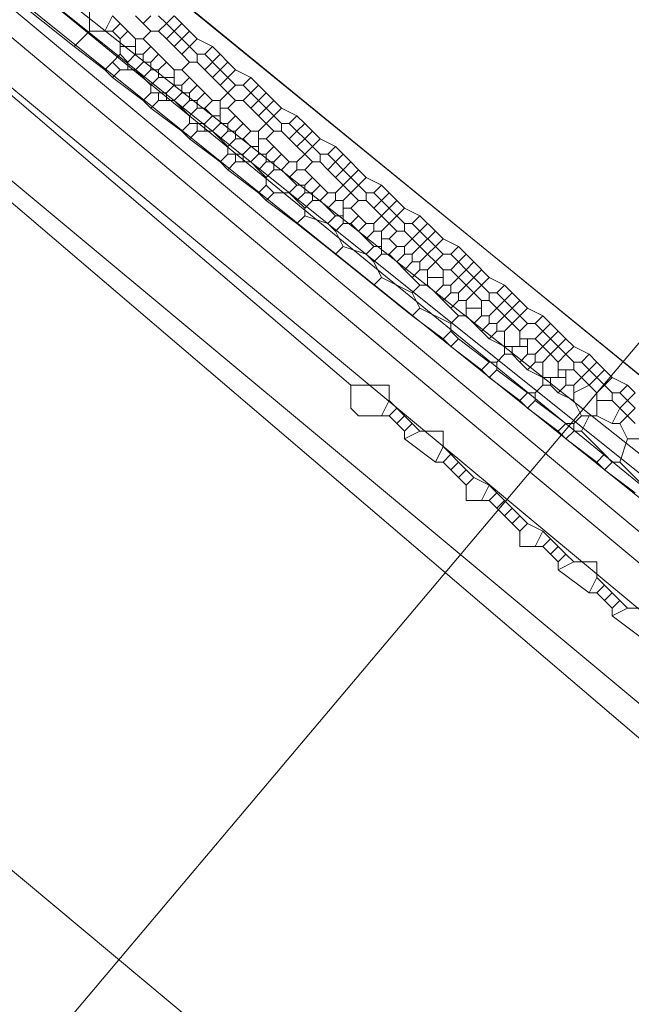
# Model space of a CAD drawing. Header units: metres. Extents: x 92810 to 93633, y 464687 to 465459.
# Tile 36 of 256: x 93144.46 to 93150.14, y 464745.07 to 464754.21. Entities that reach past the tile are written whole.
import ezdxf
from ezdxf.lldxf.tags import DXFTag

# ---------------------------------------------------------------- set-up
doc = ezdxf.new("R2010")
doc.units = ezdxf.units.M
for name, color, linetype, lineweight, transparency in [('B-OI-KL-DATA_KPN-G', 90, 'SI_B_DATA_KPN', 18, 0.4), ('B-OI-KL-DATA_LIANDER-G', 90, 'SI_B_DATA_LIANDER', 18, 0.4), ('B-OI-KL-DATA_PRORAIL-G', 90, 'SI_B_DATA_PRORAIL', 18, 0.4), ('B-OI-KL-DATA_ZIGGO BV-G', 90, 'SI_B_DATA_ZIGGO', 18, 0.4), ('B-OI-KL-ET_LS_LIANDER-G', 190, 'SI_B_ET_LS_LIANDER', 18, 0.4), ('B-OI-KL-ET_MS_LIANDER-G', 130, 'SI_B_ET_MS_LIANDER', 18, 0.4), ('B-OI-KL-GAS_LD_LIANDER-G', 30, 'SI_B_GAS_LD_LIANDER', 18, 0.4), ('B-WE-KL-DATA-G', 90, 'KL-DATA-N', 18, 0.4), ('B-WE-KL-ET_LS-G', 190, 'KL-LS-N', 18, 0.4)]:
    doc.layers.add(name, color=color, linetype=linetype, lineweight=lineweight, transparency=transparency)
doc.styles.get("Standard").update_dxf_attribs({"font": 'isocp.shx'})
tags = doc.linetypes.add('KL-DATA-N', pattern='A,4,-1,[101,NLCS.SHX,S=0.5,R=0,X=0,Y=0],-1,4,-1,["D",Standard,S=1,R=0,X=-0.25,Y=-0.5],-1.5', length=12.5).pattern_tags.tags
tags[18] = DXFTag(74, 10)
tags = doc.linetypes.add('KL-LS-N', pattern='A,4,-1,[103,NLCS.SHX,S=0.75,R=0,X=0,Y=0],-1,4,-1,["L",Standard,S=1,R=0,X=0,Y=-0.5],-2', length=13).pattern_tags.tags
tags[18] = DXFTag(74, 10)
doc.linetypes.add('SI_B_DATA_KPN', pattern='A,5,-2,["KPN",Standard,S=1.5,R=0,X=-0.51,Y=-0.75],-8', length=15)
doc.linetypes.add('SI_B_DATA_LIANDER', pattern='A,5,-2,["LI-DATA",Standard,S=1.5,R=0,X=-0.51,Y=-0.75],-11', length=18)
doc.linetypes.add('SI_B_DATA_PRORAIL', pattern='A,5,-2,["PRO-DATA",Standard,S=1.5,R=0,X=-0.51,Y=-0.75],-13', length=20)
doc.linetypes.add('SI_B_DATA_ZIGGO', pattern='A,5,-2,["ZIGGO",Standard,S=1.5,R=0,X=-0.51,Y=-0.75],-9', length=16)
doc.linetypes.add('SI_B_ET_LS_LIANDER', pattern='A,5,-2,["LI-LS",Standard,S=1.5,R=0,X=-0.51,Y=-0.75],-10', length=17)
doc.linetypes.add('SI_B_ET_MS_LIANDER', pattern='A,5,-2,["LI-MS",Standard,S=1.5,R=0,X=-0.51,Y=-0.75],-10', length=17)
doc.linetypes.add('SI_B_GAS_LD_LIANDER', pattern='A,5,-2,["LI-G-LD",Standard,S=1.5,R=0,X=-0.51,Y=-0.75],-11', length=18)

msp = doc.modelspace()

# ---------------------------------------------------------------- linework, layer by layer
at = {"layer": 'B-OI-KL-DATA_KPN-G', "flags": 128}
for points in [[(93134.9643, 464761.4643), (93134.9643, 464761.3214), (93135.1786, 464761.1071), (93138.3929, 464758.6071), (93139.5357, 464757.6071), (93163.9643, 464737.3214)], [(93134.3929, 464761.0357), (93156.5357, 464742.6071), (93158.6786, 464740.75), (93163.4643, 464736.75)]]:
    msp.add_lwpolyline(points, dxfattribs=at)
at = {"layer": 'B-OI-KL-DATA_LIANDER-G', "flags": 128}
for points in [[(93133.1071, 464763.8929), (93133.1071, 464763.75), (93133.3929, 464763.4643), (93153.75, 464747.1786), (93154.4643, 464746.5357), (93194.1071, 464713.4643)], [(93133.1071, 464763.8929), (93133.6071, 464763.8929), (93133.75, 464763.8214), (93134.8929, 464763.3929), (93192.5357, 464716.4643), (93192.6786, 464716.4643), (93197.9643, 464720.6786), (93198.3929, 464720.6071)]]:
    msp.add_lwpolyline(points, dxfattribs=at)
at = {"layer": 'B-OI-KL-DATA_PRORAIL-G', "flags": 128}
msp.add_lwpolyline([(93167.8929, 464772.25), (93167.6786, 464772.25), (93157.4643, 464759.75), (93156.3929, 464758.5357), (93120.4643, 464715.9643), (93119.25, 464714.6071), (93106.8929, 464700.0357), (93106.8929, 464699.8929)], dxfattribs=at)
at = {"layer": 'B-OI-KL-DATA_ZIGGO BV-G', "flags": 128}
for points in [[(93193.8076, 464712.9022), (93149.26, 464749.967), (93134.543, 464762.296), (93126.008, 464769.806)], [(93193.8059, 464712.9), (93149.26, 464749.967)]]:
    msp.add_lwpolyline(points, dxfattribs=at)
at = {"layer": 'B-OI-KL-ET_LS_LIANDER-G'}
for p, q in [((93137.6071, 464759.8929), (93150.25, 464749.75)), ((93132.1071, 464756.5357), (93183.25, 464713.9643)), ((93144.5357, 464754.6786), (93152.3929, 464748.4643)), ((93144.4643, 464754.6071), (93150.3214, 464749.8214))]:
    msp.add_line(p, q, dxfattribs=at)
at = {"layer": 'B-OI-KL-ET_MS_LIANDER-G'}
for p, q in [((93145.1071, 464754.3929), (93145.1071, 464754.1071)), ((93145.3929, 464754.0357), (93145.3929, 464753.8929)), ((93145.5357, 464754.0357), (93145.5357, 464753.8929)), ((93146.3214, 464753.8929), (93146.1786, 464753.75)), ((93145.8929, 464753.75), (93145.8929, 464753.6071)), ((93146.3214, 464753.4643), (93146.3214, 464753.25)), ((93146.8214, 464753.4643), (93146.6786, 464753.3214)), ((93146.8214, 464753.3214), (93146.6786, 464753.1786)), ((93146.6786, 464753.1786), (93146.6786, 464752.9643)), ((93147.4643, 464752.5357), (93147.4643, 464752.3214)), ((93147.8214, 464752.25), (93147.8214, 464752.0357)), ((93148.3214, 464752.25), (93148.1786, 464752.1071)), ((93148.25, 464751.8929), (93148.25, 464751.75)), ((93148.3929, 464751.8929), (93148.3929, 464751.75)), ((93148.8214, 464751.8214), (93148.6786, 464751.6786)), ((93148.6071, 464751.6071), (93148.6071, 464751.4643)), ((93148.75, 464751.6071), (93148.75, 464751.4643)), ((93148.9643, 464751.3214), (93148.9643, 464751.1071)), ((93149.1071, 464751.3214), (93149.1071, 464751.1786)), ((93149.1786, 464751.25), (93149.1786, 464751.1071)), ((93149.3214, 464751.0357), (93149.3214, 464750.8214)), ((93149.4643, 464751.0357), (93149.4643, 464750.8929)), ((93149.5357, 464750.9643), (93149.5357, 464750.8214)), ((93149.6071, 464750.8214), (93149.6071, 464750.6786)), ((93149.8214, 464750.75), (93149.8214, 464750.5357))]:
    msp.add_line(p, q, dxfattribs=at)
at = {"layer": 'B-OI-KL-ET_MS_LIANDER-G', "flags": 128}
for points in [[(93144.25, 464754.5357), (93144.9643, 464753.9643)], [(93145.3214, 464754.25), (93145.25, 464754.1071)], [(93145.3214, 464754.25), (93145.3929, 464754.1786)], [(93145.5357, 464754.25), (93145.6071, 464754.1786)], [(93145.6786, 464754.25), (93145.6071, 464754.1786)], [(93145.75, 464754.25), (93145.8214, 464754.1786)], [(93145.8929, 464754.25), (93145.8214, 464754.1786)], [(93145.8929, 464754.25), (93145.9643, 464754.1786)], [(93145.1071, 464754.1071), (93144.9643, 464753.9643)], [(93145.1071, 464754.1071), (93145.3214, 464754.1071)], [(93145.3929, 464754.1786), (93145.3214, 464754.1071)], [(93145.3214, 464754.1071), (93145.3929, 464754.0357)], [(93145.3929, 464754.1786), (93145.4643, 464754.1071)], [(93145.4643, 464754.1071), (93145.3929, 464754.0357)], [(93145.4643, 464754.1071), (93145.5357, 464754.0357)], [(93145.6071, 464754.1786), (93145.6786, 464754.1071)], [(93145.6786, 464754.1071), (93145.6071, 464754.0357)], [(93145.6786, 464754.1071), (93145.75, 464754.1071)], [(93145.8214, 464754.1786), (93145.75, 464754.1071)], [(93145.75, 464754.1071), (93145.8214, 464754.0357)], [(93145.8214, 464754.1786), (93145.8929, 464754.1071)], [(93145.8929, 464754.1071), (93145.8214, 464754.0357)], [(93145.9643, 464754.1786), (93145.8929, 464754.1071)], [(93145.8929, 464754.1071), (93145.9643, 464754.0357)], [(93145.9643, 464754.1786), (93146.0357, 464754.1071)], [(93146.0357, 464754.1071), (93145.9643, 464754.0357)], [(93146.0357, 464754.1071), (93146.1071, 464754.0357)], [(93145.5357, 464754.0357), (93145.6071, 464754.0357)], [(93145.6071, 464754.0357), (93145.6786, 464753.9643)], [(93145.8214, 464754.0357), (93145.8929, 464753.9643)], [(93145.9643, 464754.0357), (93145.8929, 464753.9643)], [(93145.9643, 464754.0357), (93146.0357, 464753.9643)], [(93146.1071, 464754.0357), (93146.0357, 464753.9643)], [(93146.1071, 464754.0357), (93146.25, 464753.9643)], [(93144.9643, 464753.9643), (93145.25, 464753.75)], [(93145.3929, 464753.9643), (93145.5357, 464753.9643)], [(93145.6786, 464753.9643), (93145.6071, 464753.8929)], [(93145.6786, 464753.9643), (93145.8214, 464753.8214)], [(93145.8929, 464753.9643), (93145.9643, 464753.8929)], [(93146.0357, 464753.9643), (93145.9643, 464753.8929)], [(93146.0357, 464753.9643), (93146.1071, 464753.8929)], [(93146.25, 464753.9643), (93146.1786, 464753.8929)], [(93146.25, 464753.9643), (93146.3214, 464753.8929)], [(93145.3929, 464753.8929), (93145.3214, 464753.8214)], [(93145.3929, 464753.8929), (93145.4643, 464753.8214)], [(93145.5357, 464753.8929), (93145.4643, 464753.8214)], [(93145.5357, 464753.8929), (93145.6071, 464753.8929)], [(93145.6071, 464753.8929), (93145.6071, 464753.8214)], [(93145.75, 464753.8929), (93145.6786, 464753.8214)], [(93145.9643, 464753.8929), (93146.0357, 464753.8214)], [(93146.1071, 464753.8929), (93146.1786, 464753.8929)], [(93146.1071, 464753.8929), (93146.1071, 464753.8214)], [(93146.1786, 464753.8929), (93146.3214, 464753.75)], [(93146.3214, 464753.8929), (93146.3929, 464753.8214)], [(93145.3214, 464753.8214), (93145.25, 464753.75)], [(93145.25, 464753.75), (93145.3214, 464753.6786)], [(93145.3214, 464753.8214), (93145.3929, 464753.75)], [(93145.3929, 464753.75), (93145.3214, 464753.6786)], [(93145.3929, 464753.75), (93145.5357, 464753.75)], [(93145.4643, 464753.8214), (93145.4643, 464753.75)], [(93145.6071, 464753.8214), (93145.5357, 464753.75)], [(93145.5357, 464753.75), (93145.6071, 464753.6786)], [(93145.6071, 464753.8214), (93145.6786, 464753.8214)], [(93145.6786, 464753.75), (93145.6071, 464753.6786)], [(93145.6786, 464753.8214), (93145.6786, 464753.75)], [(93145.6786, 464753.75), (93145.75, 464753.75)], [(93145.8214, 464753.8214), (93145.75, 464753.75)], [(93145.75, 464753.75), (93145.75, 464753.6786)], [(93145.8214, 464753.8214), (93145.8929, 464753.75)], [(93145.8929, 464753.75), (93145.9643, 464753.75)], [(93146.0357, 464753.8214), (93145.9643, 464753.75)], [(93145.9643, 464753.75), (93146.0357, 464753.6786)], [(93146.0357, 464753.8214), (93146.1071, 464753.8214)], [(93146.1071, 464753.8214), (93146.1786, 464753.75)], [(93146.1786, 464753.75), (93146.3214, 464753.6071)], [(93146.3214, 464753.75), (93146.25, 464753.6786)], [(93146.3929, 464753.8214), (93146.3214, 464753.75)], [(93146.3214, 464753.75), (93146.3929, 464753.6786)], [(93146.3929, 464753.8214), (93146.4643, 464753.75)], [(93146.4643, 464753.75), (93146.3929, 464753.6786)], [(93146.4643, 464753.75), (93146.6071, 464753.6786)], [(93145.3214, 464753.6786), (93145.6071, 464753.4643)], [(93145.6071, 464753.6786), (93145.6786, 464753.6071)], [(93145.75, 464753.6786), (93145.6786, 464753.6071)], [(93145.75, 464753.6786), (93145.8929, 464753.6786)], [(93146.0357, 464753.6786), (93145.9643, 464753.6071)], [(93146.0357, 464753.6786), (93146.1071, 464753.6071)], [(93146.3929, 464753.6786), (93146.3214, 464753.6071)], [(93146.3929, 464753.6786), (93146.4643, 464753.6071)], [(93146.6071, 464753.6786), (93146.5357, 464753.6071)], [(93146.6071, 464753.6786), (93146.6786, 464753.6071)], [(93145.6786, 464753.6071), (93145.6786, 464753.5357)], [(93145.8929, 464753.6071), (93145.8214, 464753.5357)], [(93145.8929, 464753.6071), (93145.9643, 464753.6071)], [(93145.9643, 464753.6071), (93145.9643, 464753.5357)], [(93146.1071, 464753.6071), (93146.0357, 464753.5357)], [(93146.1071, 464753.6071), (93146.1786, 464753.5357)], [(93146.3214, 464753.6071), (93146.3929, 464753.5357)], [(93146.4643, 464753.6071), (93146.3929, 464753.5357)], [(93146.4643, 464753.6071), (93146.5357, 464753.6071)], [(93146.5357, 464753.6071), (93146.6071, 464753.5357)], [(93146.6786, 464753.6071), (93146.6071, 464753.5357)], [(93146.6786, 464753.6071), (93146.75, 464753.5357)], [(93145.6786, 464753.5357), (93145.6071, 464753.4643)], [(93145.6071, 464753.4643), (93145.6786, 464753.3929)], [(93145.6786, 464753.5357), (93145.8214, 464753.5357)], [(93145.75, 464753.4643), (93145.6786, 464753.3929)], [(93145.75, 464753.5357), (93145.75, 464753.4643)], [(93145.75, 464753.4643), (93145.8929, 464753.4643)], [(93145.8214, 464753.5357), (93145.8214, 464753.4643)], [(93145.9643, 464753.5357), (93145.8929, 464753.4643)], [(93145.8929, 464753.4643), (93145.9643, 464753.3929)], [(93145.9643, 464753.5357), (93146.0357, 464753.5357)], [(93146.0357, 464753.4643), (93145.9643, 464753.3929)], [(93146.0357, 464753.5357), (93146.0357, 464753.4643)], [(93146.0357, 464753.4643), (93146.1071, 464753.4643)], [(93146.1786, 464753.5357), (93146.1071, 464753.4643)], [(93146.1071, 464753.4643), (93146.1071, 464753.3929)], [(93146.1786, 464753.5357), (93146.25, 464753.4643)], [(93146.25, 464753.4643), (93146.1786, 464753.3929)], [(93146.25, 464753.4643), (93146.3214, 464753.4643)], [(93146.3929, 464753.5357), (93146.3214, 464753.4643)], [(93146.3929, 464753.5357), (93146.4643, 464753.4643)], [(93146.4643, 464753.4643), (93146.3929, 464753.3929)], [(93146.4643, 464753.4643), (93146.5357, 464753.4643)], [(93146.6071, 464753.5357), (93146.5357, 464753.4643)], [(93146.5357, 464753.4643), (93146.6071, 464753.3929)], [(93146.6071, 464753.5357), (93146.6786, 464753.4643)], [(93146.6786, 464753.4643), (93146.6071, 464753.3929)], [(93146.75, 464753.5357), (93146.6786, 464753.4643)], [(93146.6786, 464753.4643), (93146.8214, 464753.3214)], [(93146.75, 464753.5357), (93146.8214, 464753.4643)], [(93146.8214, 464753.4643), (93146.8929, 464753.3929)], [(93145.6786, 464753.3929), (93145.9643, 464753.1786)], [(93145.9643, 464753.3929), (93146.0357, 464753.3214)], [(93146.1071, 464753.3929), (93146.0357, 464753.3214)], [(93146.1071, 464753.3929), (93146.1786, 464753.3929)], [(93146.1786, 464753.3929), (93146.25, 464753.3214)], [(93146.3214, 464753.3929), (93146.3929, 464753.3929)], [(93146.3929, 464753.3929), (93146.4643, 464753.3214)], [(93146.6071, 464753.3929), (93146.6786, 464753.3214)], [(93146.8929, 464753.3929), (93146.8214, 464753.3214)], [(93146.8929, 464753.3929), (93147.0357, 464753.3214)], [(93146.0357, 464753.3214), (93146.0357, 464753.25)], [(93146.25, 464753.3214), (93146.1786, 464753.25)], [(93146.25, 464753.3214), (93146.3214, 464753.3214)], [(93146.4643, 464753.3214), (93146.3929, 464753.25)], [(93146.4643, 464753.3214), (93146.5357, 464753.25)], [(93146.6786, 464753.3214), (93146.8214, 464753.1786)], [(93146.8214, 464753.3214), (93146.8929, 464753.25)], [(93147.0357, 464753.3214), (93146.9643, 464753.25)], [(93147.0357, 464753.3214), (93147.1071, 464753.25)], [(93146.0357, 464753.25), (93145.9643, 464753.1786)], [(93146.0357, 464753.25), (93146.1786, 464753.25)], [(93146.1071, 464753.25), (93146.1071, 464753.1786)], [(93146.1786, 464753.25), (93146.1786, 464753.1786)], [(93146.3214, 464753.25), (93146.25, 464753.1786)], [(93146.3214, 464753.25), (93146.3929, 464753.25)], [(93146.3929, 464753.25), (93146.3929, 464753.1786)], [(93146.5357, 464753.25), (93146.4643, 464753.1786)], [(93146.5357, 464753.25), (93146.6071, 464753.1786)], [(93146.8929, 464753.25), (93146.9643, 464753.25)], [(93146.8929, 464753.25), (93146.8929, 464753.1786)], [(93146.9643, 464753.25), (93147.0357, 464753.1786)], [(93147.1071, 464753.25), (93147.0357, 464753.1786)], [(93147.1071, 464753.25), (93147.1786, 464753.1786)], [(93145.9643, 464753.1786), (93146.0357, 464753.1071)], [(93146.1071, 464753.1786), (93146.0357, 464753.1071)], [(93146.0357, 464753.1071), (93146.3214, 464752.8929)], [(93146.1071, 464753.1786), (93146.25, 464753.1786)], [(93146.25, 464753.1786), (93146.3214, 464753.1071)], [(93146.3929, 464753.1786), (93146.3214, 464753.1071)], [(93146.3214, 464753.1071), (93146.3929, 464753.0357)], [(93146.3929, 464753.1786), (93146.4643, 464753.1786)], [(93146.4643, 464753.1071), (93146.3929, 464753.0357)], [(93146.4643, 464753.1786), (93146.4643, 464753.1071)], [(93146.4643, 464753.1071), (93146.5357, 464753.1071)], [(93146.6071, 464753.1786), (93146.5357, 464753.1071)], [(93146.5357, 464753.1071), (93146.6071, 464753.0357)], [(93146.6071, 464753.1786), (93146.6786, 464753.1786)], [(93146.6786, 464753.1071), (93146.75, 464753.1071)], [(93146.8214, 464753.1786), (93146.75, 464753.1071)], [(93146.75, 464753.1071), (93146.8214, 464753.0357)], [(93146.8214, 464753.1786), (93146.8929, 464753.1786)], [(93146.8929, 464753.1786), (93146.9643, 464753.1071)], [(93147.0357, 464753.1786), (93146.9643, 464753.1071)], [(93146.9643, 464753.1071), (93147.0357, 464753.0357)], [(93147.0357, 464753.1786), (93147.1071, 464753.1071)], [(93147.1071, 464753.1071), (93147.0357, 464753.0357)], [(93147.1786, 464753.1786), (93147.1071, 464753.1071)], [(93147.1071, 464753.1071), (93147.1786, 464753.0357)], [(93147.1786, 464753.1786), (93147.25, 464753.1071)], [(93147.25, 464753.1071), (93147.1786, 464753.0357)], [(93147.25, 464753.1071), (93147.3929, 464753.0357)], [(93146.3929, 464753.0357), (93146.3929, 464752.9643)], [(93146.6071, 464753.0357), (93146.5357, 464752.9643)], [(93146.6071, 464753.0357), (93146.6786, 464753.0357)], [(93146.8214, 464753.0357), (93146.75, 464752.9643)], [(93146.8214, 464753.0357), (93146.8929, 464752.9643)], [(93147.0357, 464753.0357), (93147.1071, 464752.9643)], [(93147.1786, 464753.0357), (93147.1071, 464752.9643)], [(93147.1786, 464753.0357), (93147.25, 464752.9643)], [(93147.3929, 464753.0357), (93147.3214, 464752.9643)], [(93147.3929, 464753.0357), (93147.4643, 464752.9643)], [(93146.3929, 464752.9643), (93146.3214, 464752.8929)], [(93146.3929, 464752.9643), (93146.5357, 464752.9643)], [(93146.4643, 464752.9643), (93146.4643, 464752.8929)], [(93146.5357, 464752.9643), (93146.5357, 464752.8929)], [(93146.6786, 464752.9643), (93146.6071, 464752.8929)], [(93146.6786, 464752.9643), (93146.75, 464752.9643)], [(93146.75, 464752.9643), (93146.75, 464752.8929)], [(93146.8929, 464752.9643), (93146.8214, 464752.8929)], [(93146.8929, 464752.9643), (93146.9643, 464752.8929)], [(93147.1071, 464752.9643), (93147.0357, 464752.8929)], [(93147.1071, 464752.9643), (93147.1786, 464752.8929)], [(93147.25, 464752.9643), (93147.3214, 464752.9643)], [(93147.25, 464752.9643), (93147.25, 464752.8929)], [(93147.3214, 464752.9643), (93147.3929, 464752.8929)], [(93147.4643, 464752.9643), (93147.3929, 464752.8929)], [(93147.4643, 464752.9643), (93147.5357, 464752.8929)], [(93146.3214, 464752.8929), (93146.3929, 464752.8214)], [(93146.4643, 464752.8929), (93146.3929, 464752.8214)], [(93146.4643, 464752.8929), (93146.6071, 464752.8929)], [(93146.6071, 464752.8929), (93146.6786, 464752.8214)], [(93146.75, 464752.8929), (93146.6786, 464752.8214)], [(93146.75, 464752.8929), (93146.8214, 464752.8929)], [(93146.8214, 464752.8929), (93146.8214, 464752.8214)], [(93146.9643, 464752.8929), (93146.8929, 464752.8214)], [(93146.9643, 464752.8929), (93147.0357, 464752.8929)], [(93147.0357, 464752.8929), (93147.0357, 464752.8214)], [(93147.1786, 464752.8929), (93147.1071, 464752.8214)], [(93147.1786, 464752.8929), (93147.25, 464752.8929)], [(93147.25, 464752.8929), (93147.3214, 464752.8214)], [(93147.3929, 464752.8929), (93147.3214, 464752.8214)], [(93147.3929, 464752.8929), (93147.4643, 464752.8214)], [(93147.5357, 464752.8929), (93147.4643, 464752.8214)], [(93147.5357, 464752.8929), (93147.6071, 464752.8214)], [(93146.3929, 464752.8214), (93146.6786, 464752.6071)], [(93146.6786, 464752.8214), (93146.75, 464752.75)], [(93146.8214, 464752.8214), (93146.75, 464752.75)], [(93146.75, 464752.75), (93146.75, 464752.6786)], [(93146.8214, 464752.8214), (93146.8929, 464752.8214)], [(93146.8929, 464752.8214), (93146.9643, 464752.75)], [(93147.0357, 464752.8214), (93146.9643, 464752.75)], [(93146.9643, 464752.75), (93147.0357, 464752.6786)], [(93147.0357, 464752.8214), (93147.1071, 464752.8214)], [(93147.1071, 464752.8214), (93147.1786, 464752.75)], [(93147.1786, 464752.75), (93147.1071, 464752.6786)], [(93147.1786, 464752.75), (93147.3214, 464752.6071)], [(93147.3214, 464752.8214), (93147.3929, 464752.75)], [(93147.4643, 464752.8214), (93147.3929, 464752.75)], [(93147.3929, 464752.75), (93147.4643, 464752.6786)], [(93147.4643, 464752.8214), (93147.5357, 464752.75)], [(93147.5357, 464752.75), (93147.4643, 464752.6786)], [(93147.6071, 464752.8214), (93147.5357, 464752.75)], [(93147.5357, 464752.75), (93147.6071, 464752.6786)], [(93147.6071, 464752.8214), (93147.6786, 464752.75)], [(93147.6786, 464752.75), (93147.6071, 464752.6786)], [(93147.6786, 464752.75), (93147.8214, 464752.6786)], [(93146.75, 464752.6786), (93146.6786, 464752.6071)], [(93146.75, 464752.6786), (93146.8214, 464752.6071)], [(93147.0357, 464752.6786), (93146.9643, 464752.6071)], [(93147.0357, 464752.6786), (93147.1071, 464752.6786)], [(93147.1071, 464752.6786), (93147.1071, 464752.6071)], [(93147.25, 464752.6786), (93147.1786, 464752.6071)], [(93147.4643, 464752.6786), (93147.3929, 464752.6071)], [(93147.4643, 464752.6786), (93147.5357, 464752.6071)], [(93147.6071, 464752.6786), (93147.5357, 464752.6071)], [(93147.6071, 464752.6786), (93147.6786, 464752.6071)], [(93147.8214, 464752.6786), (93147.75, 464752.6071)], [(93147.8214, 464752.6786), (93147.8929, 464752.6071)], [(93146.6786, 464752.6071), (93146.75, 464752.5357)], [(93146.8214, 464752.6071), (93146.75, 464752.5357)], [(93146.8214, 464752.6071), (93146.9643, 464752.6071)], [(93146.9643, 464752.6071), (93147.0357, 464752.5357)], [(93147.1071, 464752.6071), (93147.0357, 464752.5357)], [(93147.1071, 464752.6071), (93147.1786, 464752.6071)], [(93147.1786, 464752.6071), (93147.1786, 464752.5357)], [(93147.3214, 464752.6071), (93147.25, 464752.5357)], [(93147.3214, 464752.6071), (93147.3929, 464752.6071)], [(93147.3929, 464752.6071), (93147.3929, 464752.5357)], [(93147.5357, 464752.6071), (93147.4643, 464752.5357)], [(93147.5357, 464752.6071), (93147.6071, 464752.5357)], [(93147.6786, 464752.6071), (93147.75, 464752.6071)], [(93147.6786, 464752.6071), (93147.6786, 464752.5357)], [(93147.75, 464752.6071), (93147.8214, 464752.5357)], [(93147.8929, 464752.6071), (93147.8214, 464752.5357)], [(93147.8929, 464752.6071), (93147.9643, 464752.5357)], [(93146.75, 464752.5357), (93147.0357, 464752.3214)], [(93147.0357, 464752.5357), (93147.1071, 464752.4643)], [(93147.1786, 464752.5357), (93147.1071, 464752.4643)], [(93147.1071, 464752.4643), (93147.1071, 464752.3929)], [(93147.1786, 464752.5357), (93147.25, 464752.5357)], [(93147.25, 464752.5357), (93147.3214, 464752.4643)], [(93147.3929, 464752.5357), (93147.3214, 464752.4643)], [(93147.3214, 464752.4643), (93147.3929, 464752.3929)], [(93147.3929, 464752.5357), (93147.4643, 464752.5357)], [(93147.4643, 464752.4643), (93147.5357, 464752.4643)], [(93147.6071, 464752.5357), (93147.5357, 464752.4643)], [(93147.5357, 464752.4643), (93147.6071, 464752.3929)], [(93147.6071, 464752.5357), (93147.6786, 464752.5357)], [(93147.6786, 464752.5357), (93147.75, 464752.4643)], [(93147.8214, 464752.5357), (93147.75, 464752.4643)], [(93147.75, 464752.4643), (93147.8214, 464752.3929)], [(93147.8214, 464752.5357), (93147.8929, 464752.4643)], [(93147.8929, 464752.4643), (93147.8214, 464752.3929)], [(93147.9643, 464752.5357), (93147.8929, 464752.4643)], [(93147.8929, 464752.4643), (93147.9643, 464752.3929)], [(93147.9643, 464752.5357), (93148.0357, 464752.4643)], [(93148.0357, 464752.4643), (93147.9643, 464752.3929)], [(93148.0357, 464752.4643), (93148.1786, 464752.3929)], [(93147.1071, 464752.3929), (93147.0357, 464752.3214)], [(93147.1071, 464752.3929), (93147.3214, 464752.3214)], [(93147.3929, 464752.3929), (93147.3214, 464752.3214)], [(93147.3929, 464752.3929), (93147.4643, 464752.3929)], [(93147.6071, 464752.3929), (93147.5357, 464752.3214)], [(93147.6071, 464752.3929), (93147.6786, 464752.3214)], [(93147.8214, 464752.3929), (93147.75, 464752.3214)], [(93147.8214, 464752.3929), (93147.8929, 464752.3214)], [(93147.9643, 464752.3929), (93147.8929, 464752.3214)], [(93147.9643, 464752.3929), (93148.0357, 464752.3214)], [(93148.1786, 464752.3929), (93148.1071, 464752.3214)], [(93148.1786, 464752.3929), (93148.3214, 464752.25)], [(93147.0357, 464752.3214), (93147.3929, 464752.0357)], [(93147.3214, 464752.3214), (93147.3929, 464752.25)], [(93147.4643, 464752.3214), (93147.3929, 464752.25)], [(93147.4643, 464752.3214), (93147.5357, 464752.3214)], [(93147.5357, 464752.3214), (93147.6071, 464752.25)], [(93147.6786, 464752.3214), (93147.6071, 464752.25)], [(93147.6786, 464752.3214), (93147.75, 464752.3214)], [(93147.75, 464752.3214), (93147.75, 464752.25)], [(93147.8929, 464752.3214), (93147.8214, 464752.25)], [(93147.8929, 464752.3214), (93147.9643, 464752.25)], [(93148.0357, 464752.3214), (93148.1071, 464752.3214)], [(93148.0357, 464752.3214), (93148.0357, 464752.25)], [(93148.1071, 464752.3214), (93148.1786, 464752.25)], [(93148.25, 464752.3214), (93148.1786, 464752.25)], [(93147.3929, 464752.25), (93147.4643, 464752.1071)], [(93147.6071, 464752.25), (93147.6786, 464752.1786)], [(93147.75, 464752.25), (93147.6786, 464752.1786)], [(93147.75, 464752.25), (93147.8214, 464752.25)], [(93147.9643, 464752.25), (93147.8929, 464752.1786)], [(93147.9643, 464752.25), (93148.0357, 464752.25)], [(93148.0357, 464752.25), (93148.1071, 464752.1786)], [(93148.1786, 464752.25), (93148.1071, 464752.1786)], [(93148.1786, 464752.25), (93148.3214, 464752.1071)], [(93148.3214, 464752.25), (93148.3929, 464752.1786)], [(93147.4643, 464752.1071), (93147.3929, 464752.0357)], [(93147.4643, 464752.1071), (93147.6786, 464752.0357)], [(93147.6786, 464752.1786), (93147.75, 464752.1071)], [(93147.75, 464752.1071), (93147.6786, 464752.0357)], [(93147.75, 464752.1071), (93147.8214, 464752.1071)], [(93147.8214, 464752.1786), (93147.8929, 464752.1786)], [(93147.8929, 464752.1786), (93147.9643, 464752.1071)], [(93147.9643, 464752.1071), (93147.8929, 464752.0357)], [(93147.9643, 464752.1071), (93148.0357, 464752.1071)], [(93148.1071, 464752.1786), (93148.0357, 464752.1071)], [(93148.0357, 464752.1071), (93148.0357, 464752.0357)], [(93148.1071, 464752.1786), (93148.1786, 464752.1071)], [(93148.1786, 464752.1071), (93148.1071, 464752.0357)], [(93148.1786, 464752.1071), (93148.25, 464752.0357)], [(93148.3214, 464752.1071), (93148.25, 464752.0357)], [(93148.3929, 464752.1786), (93148.3214, 464752.1071)], [(93148.3214, 464752.1071), (93148.3929, 464752.0357)], [(93148.3929, 464752.1786), (93148.5357, 464752.1071)], [(93148.5357, 464752.1071), (93148.4643, 464752.0357)], [(93148.5357, 464752.1071), (93148.6071, 464752.0357)], [(93147.3929, 464752.0357), (93148.1071, 464751.4643)], [(93147.6786, 464752.0357), (93147.75, 464751.9643)], [(93147.8214, 464752.0357), (93147.75, 464751.9643)], [(93147.8214, 464752.0357), (93147.8929, 464752.0357)], [(93147.8929, 464752.0357), (93147.9643, 464751.9643)], [(93148.0357, 464752.0357), (93147.9643, 464751.9643)], [(93148.0357, 464752.0357), (93148.1071, 464752.0357)], [(93148.1071, 464752.0357), (93148.1071, 464751.9643)], [(93148.25, 464752.0357), (93148.1786, 464751.9643)], [(93148.25, 464752.0357), (93148.3214, 464751.9643)], [(93148.3929, 464752.0357), (93148.3214, 464751.9643)], [(93148.3929, 464752.0357), (93148.4643, 464752.0357)], [(93148.4643, 464752.0357), (93148.5357, 464751.9643)], [(93148.6071, 464752.0357), (93148.5357, 464751.9643)], [(93148.6071, 464752.0357), (93148.6786, 464751.9643)], [(93147.75, 464751.9643), (93147.8214, 464751.8214)], [(93147.9643, 464751.9643), (93148.0357, 464751.8929)], [(93148.1071, 464751.9643), (93148.0357, 464751.8929)], [(93148.1071, 464751.9643), (93148.1786, 464751.9643)], [(93148.1786, 464751.9643), (93148.1786, 464751.8929)], [(93148.3214, 464751.9643), (93148.25, 464751.8929)], [(93148.3214, 464751.9643), (93148.3929, 464751.8929)], [(93148.5357, 464751.9643), (93148.4643, 464751.8929)], [(93148.5357, 464751.9643), (93148.6071, 464751.8929)], [(93148.6786, 464751.9643), (93148.6071, 464751.8929)], [(93148.6786, 464751.9643), (93148.8214, 464751.8214)], [(93147.8214, 464751.8214), (93147.75, 464751.75)], [(93147.8214, 464751.8214), (93148.1071, 464751.6786)], [(93148.0357, 464751.8929), (93148.1071, 464751.8214)], [(93148.1786, 464751.8929), (93148.1071, 464751.8214)], [(93148.1071, 464751.8214), (93148.1786, 464751.75)], [(93148.1786, 464751.8929), (93148.25, 464751.8929)], [(93148.25, 464751.8214), (93148.3929, 464751.8214)], [(93148.3929, 464751.8929), (93148.4643, 464751.8929)], [(93148.4643, 464751.8929), (93148.5357, 464751.8214)], [(93148.5357, 464751.8214), (93148.4643, 464751.75)], [(93148.6071, 464751.8929), (93148.5357, 464751.8214)], [(93148.5357, 464751.8214), (93148.6071, 464751.75)], [(93148.6071, 464751.8929), (93148.6786, 464751.8214)], [(93148.6786, 464751.8214), (93148.6071, 464751.75)], [(93148.75, 464751.8929), (93148.6786, 464751.8214)], [(93148.6786, 464751.8214), (93148.8214, 464751.6786)], [(93148.8214, 464751.8214), (93148.9643, 464751.75)], [(93148.1786, 464751.75), (93148.1071, 464751.6786)], [(93148.1786, 464751.75), (93148.25, 464751.75)], [(93148.25, 464751.75), (93148.3214, 464751.6786)], [(93148.3929, 464751.75), (93148.3214, 464751.6786)], [(93148.3929, 464751.75), (93148.4643, 464751.75)], [(93148.4643, 464751.75), (93148.4643, 464751.6786)], [(93148.6071, 464751.75), (93148.5357, 464751.6786)], [(93148.6071, 464751.75), (93148.6786, 464751.6786)], [(93148.9643, 464751.75), (93148.8929, 464751.6786)], [(93148.9643, 464751.75), (93149.0357, 464751.6786)], [(93148.1071, 464751.6786), (93148.1786, 464751.5357)], [(93148.3214, 464751.6786), (93148.3929, 464751.6071)], [(93148.4643, 464751.6786), (93148.3929, 464751.6071)], [(93148.4643, 464751.6786), (93148.5357, 464751.6786)], [(93148.5357, 464751.6786), (93148.5357, 464751.6071)], [(93148.6786, 464751.6786), (93148.6071, 464751.6071)], [(93148.6786, 464751.6786), (93148.75, 464751.6071)], [(93148.8214, 464751.6786), (93148.8929, 464751.6786)], [(93148.8214, 464751.6786), (93148.8214, 464751.6071)], [(93148.8929, 464751.6786), (93148.9643, 464751.6071)], [(93149.0357, 464751.6786), (93148.9643, 464751.6071)], [(93149.0357, 464751.6786), (93149.1071, 464751.6071)], [(93148.3929, 464751.6071), (93148.4643, 464751.5357)], [(93148.5357, 464751.6071), (93148.4643, 464751.5357)], [(93148.5357, 464751.6071), (93148.6071, 464751.6071)], [(93148.75, 464751.6071), (93148.8214, 464751.6071)], [(93148.8214, 464751.6071), (93148.8929, 464751.5357)], [(93148.9643, 464751.6071), (93148.8929, 464751.5357)], [(93148.9643, 464751.6071), (93149.0357, 464751.5357)], [(93149.1071, 464751.6071), (93149.0357, 464751.5357)], [(93149.1071, 464751.6071), (93149.1786, 464751.5357)], [(93148.1786, 464751.5357), (93148.1071, 464751.4643)], [(93148.1071, 464751.4643), (93148.3929, 464751.25)], [(93148.1786, 464751.5357), (93148.4643, 464751.3929)], [(93148.4643, 464751.5357), (93148.5357, 464751.4643)], [(93148.5357, 464751.4643), (93148.4643, 464751.3929)], [(93148.5357, 464751.4643), (93148.6071, 464751.4643)], [(93148.6071, 464751.5357), (93148.75, 464751.5357)], [(93148.6071, 464751.4643), (93148.6786, 464751.3929)], [(93148.75, 464751.4643), (93148.6786, 464751.3929)], [(93148.75, 464751.4643), (93148.8214, 464751.4643)], [(93148.8929, 464751.5357), (93148.8214, 464751.4643)], [(93148.8214, 464751.4643), (93148.8214, 464751.3929)], [(93148.8929, 464751.5357), (93148.9643, 464751.4643)], [(93148.9643, 464751.4643), (93148.8929, 464751.3929)], [(93149.0357, 464751.5357), (93148.9643, 464751.4643)], [(93148.9643, 464751.4643), (93149.0357, 464751.3929)], [(93149.0357, 464751.5357), (93149.1071, 464751.4643)], [(93149.1071, 464751.4643), (93149.0357, 464751.3929)], [(93149.1786, 464751.5357), (93149.1071, 464751.4643)], [(93149.1071, 464751.4643), (93149.1786, 464751.3929)], [(93149.1786, 464751.5357), (93149.3214, 464751.4643)], [(93149.3214, 464751.4643), (93149.25, 464751.3929)], [(93149.3214, 464751.4643), (93149.3929, 464751.3929)], [(93148.4643, 464751.3929), (93148.4643, 464751.3214)], [(93148.6786, 464751.3929), (93148.8214, 464751.25)], [(93148.8214, 464751.3929), (93148.75, 464751.3214)], [(93148.8214, 464751.3929), (93148.8929, 464751.3929)], [(93148.8929, 464751.3929), (93148.8929, 464751.3214)], [(93149.0357, 464751.3929), (93148.9643, 464751.3214)], [(93149.0357, 464751.3929), (93149.1071, 464751.3214)], [(93149.1786, 464751.3929), (93149.1071, 464751.3214)], [(93149.1786, 464751.3929), (93149.25, 464751.3929)], [(93149.25, 464751.3929), (93149.3214, 464751.3214)], [(93149.3929, 464751.3929), (93149.3214, 464751.3214)], [(93149.3929, 464751.3929), (93149.4643, 464751.3214)], [(93148.4643, 464751.3214), (93148.3929, 464751.25)], [(93148.4643, 464751.3214), (93148.5357, 464751.25)], [(93148.8929, 464751.3214), (93148.8214, 464751.25)], [(93148.8929, 464751.3214), (93148.9643, 464751.3214)], [(93149.3214, 464751.3214), (93149.25, 464751.25)], [(93149.3214, 464751.3214), (93149.3929, 464751.25)], [(93149.4643, 464751.3214), (93149.3929, 464751.25)], [(93149.4643, 464751.3214), (93149.5357, 464751.25)], [(93148.3929, 464751.25), (93148.4643, 464751.1786)], [(93148.5357, 464751.25), (93148.4643, 464751.1786)], [(93148.4643, 464751.1786), (93148.75, 464750.9643)], [(93148.5357, 464751.25), (93148.8214, 464751.0357)], [(93148.8214, 464751.25), (93148.9643, 464751.1786)], [(93148.9643, 464751.1786), (93149.1786, 464751.1786)], [(93149.0357, 464751.1786), (93149.0357, 464751.1071)], [(93149.1071, 464751.25), (93149.25, 464751.25)], [(93149.25, 464751.25), (93149.3214, 464751.1786)], [(93149.3214, 464751.1786), (93149.25, 464751.1071)], [(93149.3929, 464751.25), (93149.3214, 464751.1786)], [(93149.3214, 464751.1786), (93149.3929, 464751.1071)], [(93149.3929, 464751.25), (93149.4643, 464751.1786)], [(93149.4643, 464751.1786), (93149.3929, 464751.1071)], [(93149.5357, 464751.25), (93149.4643, 464751.1786)], [(93149.4643, 464751.1786), (93149.5357, 464751.1071)], [(93149.5357, 464751.25), (93149.6071, 464751.1786)], [(93149.6071, 464751.1786), (93149.5357, 464751.1071)], [(93149.6071, 464751.1786), (93149.75, 464751.1071)], [(93148.9643, 464751.1071), (93148.8929, 464751.0357)], [(93148.9643, 464751.1071), (93149.0357, 464751.1071)], [(93149.0357, 464751.1071), (93149.1071, 464751.0357)], [(93149.1786, 464751.1071), (93149.1071, 464751.0357)], [(93149.1786, 464751.1071), (93149.25, 464751.1071)], [(93149.25, 464751.1071), (93149.25, 464751.0357)], [(93149.3929, 464751.1071), (93149.3214, 464751.0357)], [(93149.3929, 464751.1071), (93149.4643, 464751.0357)], [(93149.5357, 464751.1071), (93149.4643, 464751.0357)], [(93149.5357, 464751.1071), (93149.6071, 464751.0357)], [(93149.75, 464751.1071), (93149.6786, 464751.0357)], [(93149.75, 464751.1071), (93149.8214, 464751.0357)], [(93148.8214, 464751.0357), (93148.75, 464750.9643)], [(93148.8214, 464751.0357), (93148.8929, 464751.0357)], [(93148.8929, 464751.0357), (93148.8929, 464750.9643)], [(93149.1071, 464751.0357), (93149.1786, 464750.9643)], [(93149.25, 464751.0357), (93149.1786, 464750.9643)], [(93149.25, 464751.0357), (93149.3214, 464751.0357)], [(93149.6071, 464751.0357), (93149.6786, 464751.0357)], [(93149.6071, 464751.0357), (93149.6071, 464750.9643)], [(93149.6786, 464751.0357), (93149.75, 464750.9643)], [(93149.8214, 464751.0357), (93149.75, 464750.9643)], [(93149.8214, 464751.0357), (93149.8929, 464750.9643)], [(93148.75, 464750.9643), (93148.8214, 464750.8929)], [(93148.8929, 464750.9643), (93148.8214, 464750.8929)], [(93148.8929, 464750.9643), (93149.1786, 464750.75)], [(93149.1786, 464750.9643), (93149.3214, 464750.8929)], [(93149.4643, 464750.9643), (93149.6071, 464750.9643)], [(93149.6071, 464750.9643), (93149.6786, 464750.8929)], [(93149.75, 464750.9643), (93149.6786, 464750.8929)], [(93149.75, 464750.9643), (93149.8214, 464750.8929)], [(93149.8929, 464750.9643), (93149.8214, 464750.8929)], [(93149.8929, 464750.9643), (93149.9643, 464750.8929)], [(93148.8214, 464750.8929), (93149.1071, 464750.6786)], [(93149.3214, 464750.8214), (93149.25, 464750.75)], [(93149.3214, 464750.8929), (93149.5357, 464750.8929)], [(93149.3214, 464750.8214), (93149.3929, 464750.8214)], [(93149.3929, 464750.8929), (93149.3929, 464750.8214)], [(93149.3929, 464750.8214), (93149.4643, 464750.75)], [(93149.5357, 464750.8214), (93149.4643, 464750.75)], [(93149.5357, 464750.8214), (93149.6071, 464750.8214)], [(93149.6786, 464750.8929), (93149.6071, 464750.8214)], [(93149.75, 464750.8214), (93149.6071, 464750.75)], [(93149.6786, 464750.8929), (93149.8214, 464750.75)], [(93149.8214, 464750.8929), (93149.75, 464750.8214)], [(93149.8214, 464750.8929), (93149.8929, 464750.8214)], [(93149.8929, 464750.8214), (93149.8214, 464750.75)], [(93149.9643, 464750.8929), (93149.8929, 464750.8214)], [(93149.8929, 464750.8214), (93149.9643, 464750.75)], [(93149.9643, 464750.8929), (93150.1071, 464750.8214)], [(93150.1071, 464750.8214), (93150.0357, 464750.75)], [(93150.1071, 464750.8214), (93150.1786, 464750.75)], [(93149.1786, 464750.75), (93149.1071, 464750.6786)], [(93149.1786, 464750.75), (93149.25, 464750.75)], [(93149.25, 464750.75), (93149.25, 464750.6786)], [(93149.4643, 464750.75), (93149.6071, 464750.6786)], [(93149.9643, 464750.75), (93150.0357, 464750.75)], [(93149.9643, 464750.75), (93149.9643, 464750.6786)], [(93150.0357, 464750.75), (93150.1071, 464750.6786)], [(93150.1786, 464750.75), (93150.1071, 464750.6786)], [(93149.1071, 464750.6786), (93149.1786, 464750.6071)], [(93149.25, 464750.6786), (93149.1786, 464750.6071)], [(93149.25, 464750.6786), (93149.5357, 464750.4643)], [(93149.6071, 464750.6786), (93149.6786, 464750.5357)], [(93149.8214, 464750.6786), (93149.9643, 464750.6786)], [(93149.9643, 464750.6786), (93150.0357, 464750.6071)], [(93150.1071, 464750.6786), (93150.0357, 464750.6071)], [(93150.1071, 464750.6786), (93150.1786, 464750.6071)], [(93149.1786, 464750.6071), (93149.4643, 464750.3929)], [(93150.0357, 464750.6071), (93149.9643, 464750.4643)], [(93150.0357, 464750.6071), (93150.1071, 464750.5357)], [(93150.1786, 464750.6071), (93150.1071, 464750.5357)], [(93149.5357, 464750.4643), (93149.4643, 464750.3929)], [(93149.5357, 464750.4643), (93149.6071, 464750.4643)], [(93149.6786, 464750.5357), (93149.6071, 464750.4643)], [(93149.6071, 464750.4643), (93149.6071, 464750.3929)], [(93149.6786, 464750.5357), (93149.8214, 464750.5357)], [(93149.75, 464750.5357), (93149.6786, 464750.3929)], [(93149.8214, 464750.5357), (93149.9643, 464750.4643)], [(93149.9643, 464750.4643), (93150.0357, 464750.4643)], [(93150.1071, 464750.5357), (93150.0357, 464750.4643)], [(93150.0357, 464750.4643), (93150.1071, 464750.3214)], [(93150.1071, 464750.5357), (93150.1786, 464750.4643)], [(93149.4643, 464750.3929), (93149.5357, 464750.3214)], [(93149.6071, 464750.3929), (93149.5357, 464750.3214)], [(93149.6071, 464750.3929), (93149.6786, 464750.3929)], [(93149.6786, 464750.3929), (93149.8929, 464750.1786)], [(93149.5357, 464750.3214), (93149.8214, 464750.1071)], [(93150.1071, 464750.3214), (93150.0357, 464750.1071)], [(93150.1071, 464750.3214), (93150.3929, 464750.3214)], [(93149.8929, 464750.1786), (93149.8214, 464750.1071)], [(93149.8929, 464750.1786), (93149.9643, 464750.1071)], [(93149.8214, 464750.1071), (93149.8929, 464750.0357)], [(93149.9643, 464750.1071), (93149.8929, 464750.0357)], [(93149.9643, 464750.1071), (93150.0357, 464750.1071)], [(93150.0357, 464750.1071), (93150.25, 464749.8929)], [(93149.8929, 464750.0357), (93150.1786, 464749.8214)]]:
    msp.add_lwpolyline(points, dxfattribs=at)
at = {"layer": 'B-OI-KL-GAS_LD_LIANDER-G', "flags": 128}
for points in [[(93139.25, 464757.8929), (93147.5357, 464750.8214)], [(93138.75, 464757.4643), (93138.75, 464757.3214), (93173.6786, 464727.5357), (93192.75, 464711.5357)], [(93147.5357, 464750.8214), (93147.8929, 464750.8214), (93147.8929, 464750.6786)], [(93147.5357, 464750.8214), (93147.5357, 464750.6071), (93147.6071, 464750.5357), (93147.8929, 464750.5357)], [(93147.8929, 464750.6786), (93147.8214, 464750.5357)], [(93147.8929, 464750.6786), (93147.9643, 464750.6071)], [(93147.9643, 464750.6071), (93147.8929, 464750.5357)], [(93147.9643, 464750.6071), (93148.0357, 464750.5357)], [(93147.8929, 464750.5357), (93147.9643, 464750.4643)], [(93148.0357, 464750.5357), (93147.9643, 464750.4643)], [(93147.9643, 464750.4643), (93148.0357, 464750.3929)], [(93148.0357, 464750.5357), (93148.1071, 464750.4643)], [(93148.1071, 464750.4643), (93148.0357, 464750.3929)], [(93148.1071, 464750.4643), (93148.1786, 464750.3929)], [(93148.0357, 464750.3929), (93148.0357, 464750.3214)], [(93148.1786, 464750.3929), (93148.0357, 464750.3214)], [(93148.1786, 464750.3929), (93148.3929, 464750.3929), (93148.3929, 464750.25)], [(93148.0357, 464750.3214), (93148.3214, 464750.1071)], [(93148.3929, 464750.25), (93148.3214, 464750.1071)], [(93148.3929, 464750.25), (93148.4643, 464750.1786)], [(93148.4643, 464750.1786), (93148.3929, 464750.1071)], [(93148.4643, 464750.1786), (93148.5357, 464750.1071)], [(93148.3214, 464750.1071), (93148.3929, 464750.1071)], [(93148.3929, 464750.1071), (93148.4643, 464750.0357)], [(93148.5357, 464750.1071), (93148.4643, 464750.0357)], [(93148.5357, 464750.1071), (93148.6071, 464750.0357)], [(93148.4643, 464750.0357), (93148.5357, 464749.9643)], [(93148.6071, 464750.0357), (93148.5357, 464749.9643)], [(93148.6071, 464750.0357), (93148.6786, 464749.9643)], [(93148.5357, 464749.9643), (93148.6071, 464749.8929)], [(93148.6786, 464749.9643), (93148.6071, 464749.8929)], [(93148.6786, 464749.9643), (93148.8214, 464749.8929)], [(93148.6071, 464749.8929), (93148.6071, 464749.75), (93148.8214, 464749.75)], [(93148.8214, 464749.8929), (93148.75, 464749.75)], [(93148.8214, 464749.8929), (93148.8929, 464749.8214)], [(93148.8929, 464749.8214), (93148.8214, 464749.75)], [(93148.8929, 464749.8214), (93148.9643, 464749.75)], [(93148.8214, 464749.75), (93148.8929, 464749.6786)], [(93148.9643, 464749.75), (93148.8929, 464749.6786)], [(93148.9643, 464749.75), (93149.0357, 464749.6786)], [(93148.8929, 464749.6786), (93148.9643, 464749.6071)], [(93149.0357, 464749.6786), (93148.9643, 464749.6071)], [(93149.0357, 464749.6786), (93149.1071, 464749.6071)], [(93148.9643, 464749.6071), (93149.0357, 464749.5357)], [(93149.1071, 464749.6071), (93149.0357, 464749.5357)], [(93149.0357, 464749.5357), (93149.1071, 464749.4643)], [(93149.1071, 464749.6071), (93149.1786, 464749.5357)], [(93149.1786, 464749.5357), (93149.1071, 464749.4643)], [(93149.1786, 464749.5357), (93149.3214, 464749.4643)], [(93149.1071, 464749.4643), (93149.1071, 464749.3214), (93149.3214, 464749.3214)], [(93149.3214, 464749.4643), (93149.25, 464749.3214)], [(93149.3214, 464749.4643), (93149.3929, 464749.3929)], [(93149.3929, 464749.3929), (93149.3214, 464749.3214)], [(93149.3929, 464749.3929), (93149.4643, 464749.3214)], [(93149.3214, 464749.3214), (93149.3929, 464749.25)], [(93149.4643, 464749.3214), (93149.3929, 464749.25)], [(93149.4643, 464749.3214), (93149.5357, 464749.25)], [(93149.3929, 464749.25), (93149.4643, 464749.1786)], [(93149.5357, 464749.25), (93149.4643, 464749.1786)], [(93149.4643, 464749.1786), (93149.4643, 464749.1071)], [(93149.6071, 464749.1786), (93149.4643, 464749.1071)], [(93149.5357, 464749.25), (93149.6071, 464749.1786)], [(93149.6071, 464749.1786), (93149.8214, 464749.1786), (93149.8214, 464749.0357)], [(93149.4643, 464749.1071), (93149.75, 464748.8929)], [(93149.8214, 464749.0357), (93149.75, 464748.8929)], [(93149.8214, 464749.0357), (93149.8929, 464748.9643)], [(93149.75, 464748.8929), (93149.8214, 464748.8929)], [(93149.8929, 464748.9643), (93149.8214, 464748.8929)], [(93149.8214, 464748.8929), (93149.8929, 464748.8214)], [(93149.8929, 464748.9643), (93149.9643, 464748.8929)], [(93149.9643, 464748.8929), (93149.8929, 464748.8214)], [(93149.9643, 464748.8929), (93150.0357, 464748.8214)], [(93149.8929, 464748.8214), (93149.9643, 464748.75)], [(93150.0357, 464748.8214), (93149.9643, 464748.75)], [(93150.0357, 464748.8214), (93150.1071, 464748.75)], [(93149.9643, 464748.75), (93149.9643, 464748.6786)], [(93150.1071, 464748.75), (93149.9643, 464748.6786)], [(93150.1071, 464748.75), (93150.3214, 464748.75), (93150.3214, 464748.6071)], [(93149.9643, 464748.6786), (93150.25, 464748.4643)]]:
    msp.add_lwpolyline(points, dxfattribs=at)
at = {"layer": 'B-WE-KL-DATA-G'}
msp.add_lwpolyline([(93134.8, 464763.5), (93192.5, 464716.4)], dxfattribs=at)
at = {"layer": 'B-WE-KL-ET_LS-G'}
msp.add_lwpolyline([(93138.4185, 464759.2948), (93193.9098, 464713.0359)], dxfattribs=at)

doc.saveas('drawing.dxf')
